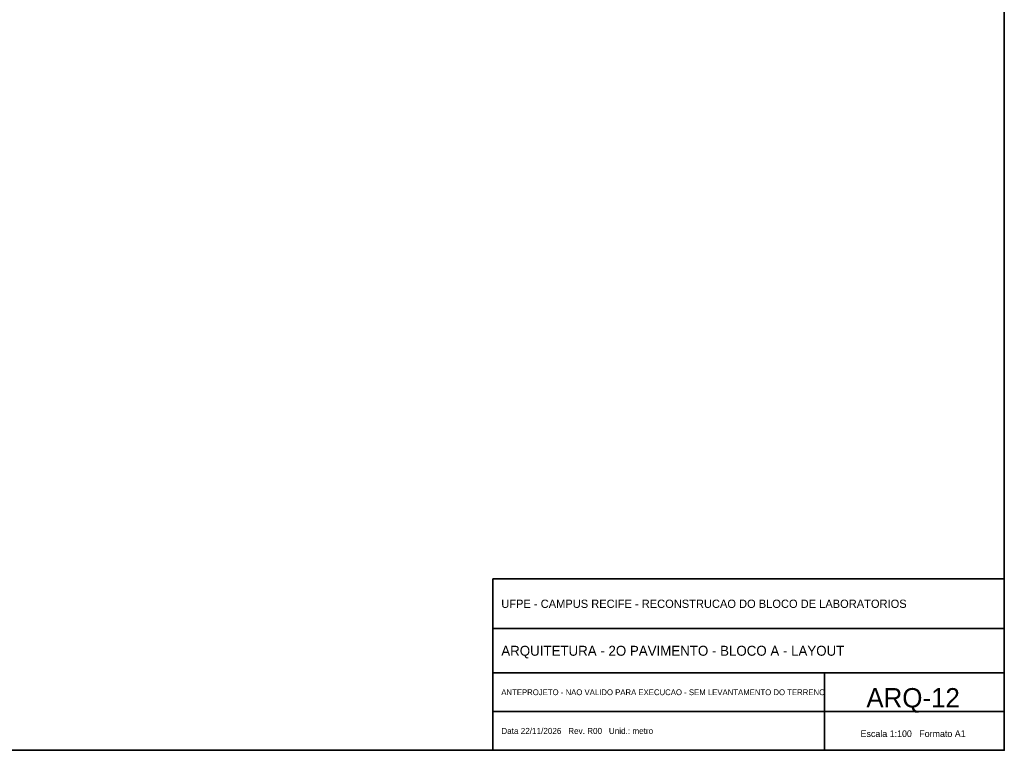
# Model space of a CAD drawing. Header units: metres. Extents: x -10 to 72.1, y -29 to 28.4.
# Tile 4 of 5: x 36.5 to 72.1, y -29 to -2.6. Entities that reach past the tile are written whole.
import ezdxf
from ezdxf.enums import TextEntityAlignment as Align

# ---------------------------------------------------------------- set-up
doc = ezdxf.new("R2010")
doc.units = ezdxf.units.M
doc.layers.add('FOLHA', color=7, linetype='Continuous', lineweight=35)

msp = doc.modelspace()

# ---------------------------------------------------------------- linework, layer by layer
at = {"layer": 'FOLHA'}
for p, q in [((53.6, -24.6), (72.1, -24.6)), ((53.6, -26.2), (72.1, -26.2)), ((65.6, -29), (65.6, -26.2)), ((53.6, -27.6), (72.1, -27.6))]:
    msp.add_line(p, q, dxfattribs=at)
for points in [[(-10, -29), (72.1, -29), (72.1, 28.4), (-10, 28.4)], [(53.6, -29), (72.1, -29), (72.1, -22.8), (53.6, -22.8)]]:
    msp.add_lwpolyline(points, close=True, dxfattribs=at)

# ---------------------------------------------------------------- texts
for s, height, p in [('UFPE - CAMPUS RECIFE - RECONSTRUCAO DO BLOCO DE LABORATORIOS', 0.3, (53.9, -23.7)), ('ARQUITETURA - 2O PAVIMENTO - BLOCO A - LAYOUT', 0.36, (53.9, -25.4)), ('ANTEPROJETO - NAO VALIDO PARA EXECUCAO - SEM LEVANTAMENTO DO TERRENO', 0.21, (53.9, -26.9)), ('Data 22/11/2026   Rev. R00   Unid.: metro', 0.22, (53.9, -28.3))]:
    msp.add_text(s, height=height, dxfattribs=at).set_placement(p, align=Align.MIDDLE_LEFT)
for s, height, p in [('ARQ-12', 0.7, (68.8, -27.1)), ('Escala 1:100   Formato A1', 0.24, (68.8, -28.4))]:
    msp.add_text(s, height=height, dxfattribs=at).set_placement(p, align=Align.MIDDLE_CENTER)

doc.saveas('drawing.dxf')
